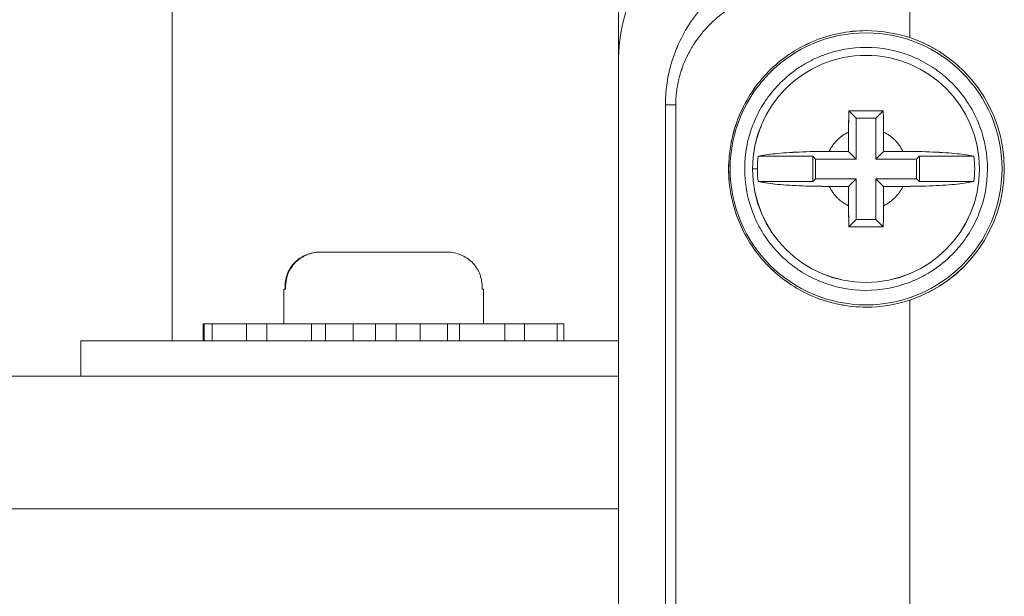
# Model space of a CAD drawing. Header units: inches. Extents: x 1 to 669, y 0 to 417.
# Tile 64 of 256: x 102.182 to 103.514, y 272.608 to 273.387. Entities that reach past the tile are written whole.
import ezdxf

# ---------------------------------------------------------------- set-up
doc = ezdxf.new("R2010")
doc.units = ezdxf.units.IN
doc.header["$LTSCALE"] = 12
doc.header["$MEASUREMENT"] = 0
doc.layers.get('0').update_dxf_attribs({"linetype": 'CONTINUOUS'})
doc.layers.add('X', color=1, linetype='CONTINUOUS')

# ---------------------------------------------------------------- blocks, each defined once
blk = doc.blocks.new('GASTRAIN')
at = {"layer": 'X', "lineweight": 0}
for p, q in [((-20.2774, 291.192), (-20.2774, 291.7372)), ((-19.8837, 291.2915), (-19.8837, 291.2198)), ((-20.2774, 291.192), (-20.2774, 287.506)), ((-20.2141, 291.1288), (-20.2001, 291.1288)), ((-20.2141, 291.1288), (-20.2141, 287.5389)), ((-20.2001, 287.5389), (-20.2001, 291.1288)), ((-19.966, 291.1207), (-19.956, 291.1108)), ((-19.9294, 291.1108), (-19.9195, 291.1207)), ((-19.9294, 291.1108), (-19.956, 291.1108)), ((-19.956, 291.0556), (-19.956, 291.1108)), ((-19.9294, 291.1108), (-19.9294, 291.0556)), ((-19.9663, 291.066), (-19.9663, 291.0922)), ((-19.9191, 291.0922), (-19.9191, 291.066)), ((-19.9925, 291.066), (-19.9663, 291.066)), ((-19.9663, 291.066), (-19.956, 291.0556)), ((-19.9294, 291.0556), (-19.9191, 291.066)), ((-19.9191, 291.066), (-19.8929, 291.066)), ((-20.0148, 291.0594), (-20.0887, 291.0594)), ((-20.0111, 291.0556), (-20.0148, 291.0594)), ((-20.0148, 291.0594), (-20.0148, 291.0254)), ((-19.956, 291.0556), (-20.0111, 291.0556)), ((-20.0111, 291.0556), (-20.0111, 291.0291)), ((-19.8743, 291.0556), (-19.9294, 291.0556)), ((-19.8706, 291.0594), (-19.8743, 291.0556)), ((-19.8743, 291.0556), (-19.8743, 291.0291)), ((-19.8706, 291.0254), (-19.8706, 291.0594)), ((-19.7968, 291.0594), (-19.8706, 291.0594)), ((-20.0897, 291.0424), (-20.0963, 291.0424)), ((-20.0887, 291.0254), (-20.0148, 291.0254)), ((-20.0148, 291.0254), (-20.0111, 291.0291)), ((-20.0111, 291.0291), (-19.956, 291.0291)), ((-19.956, 291.0291), (-19.9663, 291.0187)), ((-19.956, 290.974), (-19.956, 291.0291)), ((-19.9294, 291.0291), (-19.9294, 290.974)), ((-19.9191, 291.0187), (-19.9294, 291.0291)), ((-19.9294, 291.0291), (-19.8743, 291.0291)), ((-19.8743, 291.0291), (-19.8706, 291.0254)), ((-19.8706, 291.0254), (-19.7968, 291.0254)), ((-19.9663, 291.0187), (-19.9925, 291.0187)), ((-19.9663, 290.9926), (-19.9663, 291.0187)), ((-19.9191, 291.0187), (-19.9191, 290.9926)), ((-19.8929, 291.0187), (-19.9191, 291.0187)), ((-19.956, 290.974), (-19.966, 290.964)), ((-19.956, 290.974), (-19.9294, 290.974)), ((-19.9195, 290.964), (-19.9294, 290.974)), ((-19.8837, 290.8649), (-19.8837, 287.8005))]:
    blk.add_line(p, q, dxfattribs=at)
for radius in [0.1839, 0.1535]:
    blk.add_circle((-19.9427, 291.0424), radius, dxfattribs=at)
for radius, start, end in [(0.187, 288.4085, 71.5915), (0.1469, 173.356, 180), (0.1469, 353.356, 6.644), (0.1469, 180, 186.644)]:
    blk.add_arc((-19.9427, 291.0424), radius, start, end, dxfattribs=at)
for points, knots in [([(-20.2141, 291.1288), (-20.2141, 291.148), (-20.2114, 291.1683), (-20.2049, 291.1887), (-20.2039, 291.1921), (-20.2027, 291.1956), (-20.2014, 291.199), (-20.2008, 291.2007), (-20.2001, 291.2023), (-20.1994, 291.204), (-20.1991, 291.2049), (-20.1987, 291.2057), (-20.1984, 291.2066), (-20.1982, 291.207), (-20.198, 291.2074), (-20.1978, 291.2079), (-20.1977, 291.2081), (-20.1977, 291.2083), (-20.1976, 291.2085), (-20.1975, 291.2087), (-20.1974, 291.209), (-20.1973, 291.2091), (-20.1895, 291.2268), (-20.1778, 291.2467), (-20.1598, 291.2659), (-20.1585, 291.2673), (-20.1572, 291.2686), (-20.1558, 291.27), (-20.1552, 291.2707), (-20.1545, 291.2714), (-20.1538, 291.272), (-20.1534, 291.2724), (-20.1531, 291.2727), (-20.1527, 291.2731), (-20.1526, 291.2732), (-20.1524, 291.2734), (-20.1522, 291.2736), (-20.1521, 291.2737), (-20.1519, 291.2738), (-20.1518, 291.2739), (-20.1517, 291.274), (-20.1517, 291.2741), (-20.1517, 291.2741), (-20.1511, 291.2746), (-20.1485, 291.2771), (-20.1436, 291.2814), (-20.1399, 291.2846), (-20.1348, 291.2887), (-20.1281, 291.2934), (-20.127, 291.2942), (-20.1258, 291.295), (-20.1246, 291.2958), (-20.124, 291.2962), (-20.1234, 291.2966), (-20.1227, 291.2971), (-20.1224, 291.2973), (-20.1221, 291.2975), (-20.1218, 291.2977), (-20.1216, 291.2978), (-20.1215, 291.2979), (-20.1213, 291.298), (-20.1211, 291.2981), (-20.1209, 291.2982), (-20.1208, 291.2983), (-20.1108, 291.3047), (-20.1015, 291.3094), (-20.0934, 291.3131), (-20.0921, 291.3137), (-20.0907, 291.3142), (-20.0894, 291.3148), (-20.0888, 291.3151), (-20.0882, 291.3153), (-20.0875, 291.3156), (-20.0872, 291.3157), (-20.0869, 291.3158), (-20.0866, 291.316), (-20.0864, 291.316), (-20.0863, 291.3161), (-20.0861, 291.3161), (-20.086, 291.3162), (-20.0859, 291.3162), (-20.0857, 291.3163), (-20.0574, 291.3276), (-20.0303, 291.3313), (-20.0071, 291.3311)], [0, 0, 0, 0, 0.1875, 0.1875, 0.1875, 0.21875, 0.21875, 0.21875, 0.234375, 0.234375, 0.234375, 0.242188, 0.242188, 0.242188, 0.246094, 0.246094, 0.246094, 0.248047, 0.248047, 0.248047, 0.25, 0.25, 0.25, 0.46875, 0.46875, 0.46875, 0.484375, 0.484375, 0.484375, 0.492188, 0.492188, 0.492188, 0.496094, 0.496094, 0.496094, 0.498047, 0.498047, 0.498047, 0.499512, 0.499512, 0.499512, 0.500496, 0.500496, 0.500496, 0.5625, 0.5625, 0.5625, 0.609375, 0.609375, 0.609375, 0.617188, 0.617188, 0.617188, 0.621094, 0.621094, 0.621094, 0.623047, 0.623047, 0.623047, 0.624023, 0.624023, 0.624023, 0.625, 0.625, 0.625, 0.71875, 0.71875, 0.71875, 0.734375, 0.734375, 0.734375, 0.742188, 0.742188, 0.742188, 0.746094, 0.746094, 0.746094, 0.748047, 0.748047, 0.748047, 0.75, 0.75, 0.75, 1, 1, 1, 1]), ([(-20.2001, 291.1288), (-20.2001, 291.1347), (-20.1997, 291.1405), (-20.1991, 291.1463), (-20.1987, 291.1491), (-20.1983, 291.152), (-20.1978, 291.1548), (-20.1976, 291.1562), (-20.1973, 291.1576), (-20.197, 291.159), (-20.1968, 291.1597), (-20.1967, 291.1604), (-20.1965, 291.1611), (-20.1964, 291.1617), (-20.1963, 291.1623), (-20.1961, 291.1629), (-20.196, 291.1633), (-20.196, 291.1633), (-20.196, 291.1635), (-20.1958, 291.1645), (-20.1953, 291.1663), (-20.1946, 291.1688), (-20.1942, 291.1702), (-20.1937, 291.1719), (-20.1931, 291.1738), (-20.1928, 291.1747), (-20.1925, 291.1757), (-20.1921, 291.1767), (-20.192, 291.1772), (-20.1918, 291.1778), (-20.1916, 291.1783), (-20.1914, 291.1789), (-20.1912, 291.1795), (-20.191, 291.18), (-20.1895, 291.1841), (-20.188, 291.1875), (-20.1868, 291.1902), (-20.1861, 291.1916), (-20.1856, 291.1928), (-20.1851, 291.1939), (-20.1848, 291.1944), (-20.1846, 291.1949), (-20.1843, 291.1954), (-20.1842, 291.1956), (-20.1841, 291.1958), (-20.184, 291.196), (-20.1839, 291.1962), (-20.1839, 291.1963), (-20.1837, 291.1966), (-20.1824, 291.1991), (-20.1811, 291.2016), (-20.1797, 291.2041), (-20.179, 291.2053), (-20.1782, 291.2066), (-20.1775, 291.2078), (-20.1771, 291.2084), (-20.1768, 291.209), (-20.1764, 291.2096), (-20.1762, 291.2099), (-20.176, 291.2102), (-20.1758, 291.2105), (-20.1757, 291.2107), (-20.1755, 291.2109), (-20.1754, 291.2111), (-20.1752, 291.2115), (-20.1752, 291.2115), (-20.1751, 291.2116), (-20.1748, 291.212), (-20.1744, 291.2127), (-20.1738, 291.2136), (-20.1734, 291.2141), (-20.173, 291.2148), (-20.1725, 291.2155), (-20.1722, 291.2159), (-20.172, 291.2162), (-20.1717, 291.2167), (-20.1714, 291.2171), (-20.171, 291.2175), (-20.1707, 291.2179), (-20.1696, 291.2195), (-20.1686, 291.2209), (-20.1677, 291.2219), (-20.1673, 291.2225), (-20.167, 291.2229), (-20.1666, 291.2233), (-20.1665, 291.2236), (-20.1663, 291.2237), (-20.1662, 291.2239), (-20.1661, 291.2241), (-20.166, 291.2242), (-20.1659, 291.2243), (-20.1656, 291.2246), (-20.165, 291.2254), (-20.1645, 291.226), (-20.1613, 291.2299), (-20.1579, 291.2336), (-20.1544, 291.2372), (-20.1524, 291.2392), (-20.1504, 291.2412), (-20.1483, 291.2431), (-20.1472, 291.2441), (-20.1462, 291.245), (-20.1451, 291.2459), (-20.1449, 291.2461), (-20.1447, 291.2463), (-20.1445, 291.2465), (-20.1442, 291.2468), (-20.1438, 291.247), (-20.1435, 291.2473), (-20.143, 291.2477), (-20.1425, 291.2481), (-20.1421, 291.2485), (-20.1415, 291.249), (-20.1415, 291.249), (-20.1411, 291.2493), (-20.1402, 291.2501), (-20.1388, 291.2512), (-20.1371, 291.2525), (-20.1359, 291.2534), (-20.1347, 291.2544), (-20.1332, 291.2555), (-20.1325, 291.256), (-20.1317, 291.2566), (-20.1309, 291.2572), (-20.1304, 291.2575), (-20.13, 291.2578), (-20.1296, 291.2581), (-20.1294, 291.2582), (-20.1292, 291.2584), (-20.1289, 291.2585), (-20.1287, 291.2587), (-20.1284, 291.2589), (-20.1282, 291.259), (-20.1255, 291.2609), (-20.123, 291.2625), (-20.1207, 291.264), (-20.1195, 291.2647), (-20.1184, 291.2653), (-20.1174, 291.2659), (-20.1168, 291.2662), (-20.1163, 291.2665), (-20.1158, 291.2668), (-20.1156, 291.267), (-20.1153, 291.2671), (-20.1151, 291.2672), (-20.1149, 291.2674), (-20.1147, 291.2675), (-20.1144, 291.2676), (-20.1097, 291.2703), (-20.1049, 291.2727), (-20.1, 291.2749), (-20.095, 291.2771), (-20.09, 291.2791), (-20.0847, 291.2809), (-20.0821, 291.2818), (-20.0795, 291.2826), (-20.0768, 291.2834), (-20.0755, 291.2838), (-20.0741, 291.2842), (-20.0728, 291.2846), (-20.0721, 291.2848), (-20.0714, 291.285), (-20.0707, 291.2852), (-20.0704, 291.2853), (-20.0701, 291.2853), (-20.0697, 291.2854), (-20.0695, 291.2855), (-20.0692, 291.2856), (-20.0689, 291.2856), (-20.0688, 291.2857), (-20.0687, 291.2857), (-20.0687, 291.2857), (-20.0683, 291.2858), (-20.0668, 291.2862), (-20.0642, 291.2868), (-20.0628, 291.2871), (-20.0611, 291.2875), (-20.0591, 291.2879), (-20.0581, 291.2881), (-20.0571, 291.2883), (-20.0559, 291.2885), (-20.0553, 291.2886), (-20.0547, 291.2887), (-20.0541, 291.2888), (-20.0538, 291.2889), (-20.0535, 291.2889), (-20.0531, 291.289), (-20.0528, 291.289), (-20.0524, 291.2891), (-20.0522, 291.2891), (-20.0358, 291.2918), (-20.0241, 291.2918), (-20.0179, 291.2918)], [0, 0, 0, 0, 0.0625, 0.0625, 0.0625, 0.09375, 0.09375, 0.09375, 0.109375, 0.109375, 0.109375, 0.117188, 0.117188, 0.117188, 0.124023, 0.124023, 0.124023, 0.128052, 0.128052, 0.128052, 0.15625, 0.15625, 0.15625, 0.171875, 0.171875, 0.171875, 0.179688, 0.179688, 0.179688, 0.183594, 0.183594, 0.183594, 0.1875, 0.1875, 0.1875, 0.21875, 0.21875, 0.21875, 0.234375, 0.234375, 0.234375, 0.242188, 0.242188, 0.242188, 0.246094, 0.246094, 0.246094, 0.25, 0.25, 0.25, 0.28125, 0.28125, 0.28125, 0.296875, 0.296875, 0.296875, 0.304688, 0.304688, 0.304688, 0.308594, 0.308594, 0.308594, 0.311523, 0.311523, 0.311523, 0.315674, 0.315674, 0.315674, 0.328125, 0.328125, 0.328125, 0.335938, 0.335938, 0.335938, 0.339844, 0.339844, 0.339844, 0.34375, 0.34375, 0.34375, 0.359375, 0.359375, 0.359375, 0.367188, 0.367188, 0.367188, 0.371094, 0.371094, 0.371094, 0.374023, 0.374023, 0.374023, 0.382695, 0.382695, 0.382695, 0.4375, 0.4375, 0.4375, 0.46875, 0.46875, 0.46875, 0.484375, 0.484375, 0.484375, 0.487414, 0.487414, 0.487414, 0.492188, 0.492188, 0.492188, 0.499023, 0.499023, 0.499023, 0.506762, 0.506762, 0.506762, 0.53125, 0.53125, 0.53125, 0.546875, 0.546875, 0.546875, 0.554688, 0.554688, 0.554688, 0.558594, 0.558594, 0.558594, 0.560547, 0.560547, 0.560547, 0.5625, 0.5625, 0.5625, 0.59375, 0.59375, 0.59375, 0.609375, 0.609375, 0.609375, 0.617188, 0.617188, 0.617188, 0.621094, 0.621094, 0.621094, 0.625, 0.625, 0.625, 0.6875, 0.6875, 0.6875, 0.75, 0.75, 0.75, 0.78125, 0.78125, 0.78125, 0.796875, 0.796875, 0.796875, 0.804688, 0.804688, 0.804688, 0.808594, 0.808594, 0.808594, 0.811523, 0.811523, 0.811523, 0.813538, 0.813538, 0.813538, 0.84375, 0.84375, 0.84375, 0.859375, 0.859375, 0.859375, 0.867188, 0.867188, 0.867188, 0.871094, 0.871094, 0.871094, 0.873047, 0.873047, 0.873047, 0.875, 0.875, 0.875, 1, 1, 1, 1]), ([(-19.8837, 290.8649), (-19.9031, 290.8585), (-19.9235, 290.8554), (-19.9669, 290.8555), (-19.9922, 290.8605), (-20.0382, 290.8801), (-20.0589, 290.8947), (-20.0911, 290.9276), (-20.1051, 290.9482), (-20.1238, 290.9937), (-20.1286, 291.0186), (-20.1286, 291.0424), (-20.1286, 291.0663), (-20.1237, 291.0914), (-20.1047, 291.1372), (-20.0906, 291.1578), (-20.0582, 291.1906), (-20.0376, 291.2049), (-19.9918, 291.2243), (-19.9667, 291.2293), (-19.9235, 291.2293), (-19.9031, 291.2262), (-19.8837, 291.2198)], [2.021255, 2.021255, 2.021255, 2.021255, 2.168907, 2.168907, 2.354245, 2.354245, 2.539584, 2.539584, 2.720355, 2.720355, 2.901127, 2.901127, 2.901127, 3.083275, 3.083275, 3.265422, 3.265422, 3.449389, 3.449389, 3.633356, 3.633356, 3.781055, 3.781055, 3.781055, 3.781055]), ([(-19.7785, 291.0424), (-19.7785, 291.0619), (-19.7819, 291.0809), (-19.7886, 291.0992), (-19.7891, 291.1004), (-19.7895, 291.1015), (-19.79, 291.1028), (-19.7931, 291.1106), (-19.7967, 291.118), (-19.8009, 291.1252), (-19.8023, 291.1276), (-19.8037, 291.1298), (-19.8053, 291.1322), (-19.8115, 291.1417), (-19.8186, 291.1505), (-19.8266, 291.1585), (-19.8326, 291.1645), (-19.839, 291.17), (-19.8459, 291.175), (-19.8482, 291.1767), (-19.8505, 291.1783), (-19.8528, 291.1798), (-19.861, 291.1851), (-19.8695, 291.1897), (-19.8784, 291.1935), (-19.8797, 291.194), (-19.881, 291.1946), (-19.8823, 291.1951), (-19.9017, 291.2027), (-19.9218, 291.2066), (-19.9427, 291.2066), (-19.9623, 291.2066), (-19.9812, 291.2032), (-19.9995, 291.1965), (-20.0007, 291.196), (-20.0019, 291.1956), (-20.0032, 291.1951), (-20.0109, 291.192), (-20.0184, 291.1884), (-20.0255, 291.1842), (-20.0279, 291.1828), (-20.0302, 291.1814), (-20.0326, 291.1798), (-20.0421, 291.1736), (-20.0508, 291.1665), (-20.0588, 291.1585), (-20.0649, 291.1525), (-20.0704, 291.146), (-20.0754, 291.1392), (-20.077, 291.1369), (-20.0787, 291.1345), (-20.0802, 291.1322), (-20.0855, 291.1241), (-20.09, 291.1156), (-20.0938, 291.1067), (-20.0944, 291.1054), (-20.0949, 291.104), (-20.0954, 291.1028), (-20.1031, 291.0834), (-20.1069, 291.0633), (-20.1069, 291.0424)], [0, 0, 0, 0, 0.0585938, 0.0585938, 0.0585938, 0.0625, 0.0625, 0.0625, 0.0859375, 0.0859375, 0.0859375, 0.09375, 0.09375, 0.09375, 0.125, 0.125, 0.125, 0.1484375, 0.1484375, 0.1484375, 0.15625, 0.15625, 0.15625, 0.1835938, 0.1835938, 0.1835938, 0.1875, 0.1875, 0.1875, 0.25, 0.25, 0.25, 0.3085937, 0.3085937, 0.3085937, 0.3125, 0.3125, 0.3125, 0.3359375, 0.3359375, 0.3359375, 0.34375, 0.34375, 0.34375, 0.375, 0.375, 0.375, 0.3984375, 0.3984375, 0.3984375, 0.40625, 0.40625, 0.40625, 0.4335938, 0.4335938, 0.4335938, 0.4375, 0.4375, 0.4375, 0.5, 0.5, 0.5, 0.5]), ([(-19.966, 291.1207), (-19.958, 291.1208), (-19.9502, 291.1208), (-19.9427, 291.1208), (-19.9353, 291.1208), (-19.9274, 291.1208), (-19.9195, 291.1207)], [1.7688517, 1.7688517, 1.7688517, 1.7688517, 1.8256311, 1.8256311, 1.8256311, 1.8824106, 1.8824106, 1.8824106, 1.8824106]), ([(-19.9925, 291.066), (-19.9918, 291.0674), (-19.9907, 291.0695), (-19.9893, 291.0719), (-19.9885, 291.073), (-19.9881, 291.0736), (-19.988, 291.0738), (-19.9879, 291.074), (-19.9878, 291.0741), (-19.9874, 291.0747), (-19.9868, 291.0755), (-19.9853, 291.0774), (-19.9847, 291.0781), (-19.9837, 291.0792), (-19.9832, 291.0798), (-19.9824, 291.0806), (-19.9821, 291.0809), (-19.9819, 291.0811), (-19.9818, 291.0812), (-19.9817, 291.0813), (-19.9813, 291.0817), (-19.9806, 291.0824), (-19.9789, 291.084), (-19.9782, 291.0846), (-19.9769, 291.0856), (-19.9762, 291.0861), (-19.9754, 291.0868), (-19.975, 291.087), (-19.9747, 291.0872), (-19.9745, 291.0874), (-19.9719, 291.0892), (-19.9692, 291.0908), (-19.9663, 291.0922)], [0, 0, 0, 0, 0.125, 0.1875, 0.21875, 0.234375, 0.242188, 0.242188, 0.25, 0.25, 0.375, 0.375, 0.4375, 0.4375, 0.46875, 0.484375, 0.492187, 0.496094, 0.496094, 0.5, 0.5, 0.625, 0.625, 0.6875, 0.6875, 0.71875, 0.734375, 0.742187, 0.742187, 0.75, 0.75, 1, 1, 1, 1]), ([(-19.9191, 291.0922), (-19.9177, 291.0915), (-19.9156, 291.0904), (-19.9132, 291.0889), (-19.9121, 291.0882), (-19.9115, 291.0878), (-19.9112, 291.0876), (-19.9111, 291.0875), (-19.911, 291.0874), (-19.9104, 291.087), (-19.9095, 291.0864), (-19.9077, 291.0849), (-19.907, 291.0844), (-19.9058, 291.0833), (-19.9052, 291.0828), (-19.9045, 291.0821), (-19.9041, 291.0817), (-19.904, 291.0816), (-19.9039, 291.0814), (-19.9038, 291.0813), (-19.9034, 291.081), (-19.9027, 291.0803), (-19.9011, 291.0785), (-19.9005, 291.0778), (-19.8995, 291.0766), (-19.899, 291.0759), (-19.8983, 291.075), (-19.898, 291.0746), (-19.8978, 291.0744), (-19.8977, 291.0742), (-19.8958, 291.0715), (-19.8943, 291.0688), (-19.8929, 291.066)], [0, 0, 0, 0, 0.125, 0.1875, 0.21875, 0.234375, 0.242187, 0.242187, 0.25, 0.25, 0.375, 0.375, 0.4375, 0.4375, 0.46875, 0.484375, 0.492187, 0.496094, 0.496094, 0.5, 0.5, 0.625, 0.625, 0.6875, 0.6875, 0.71875, 0.734375, 0.742187, 0.742187, 0.75, 0.75, 1, 1, 1, 1]), ([(-20.0887, 291.0594), (-20.0884, 291.0594), (-20.0881, 291.0595), (-20.0829, 291.0608), (-20.0745, 291.062), (-20.0569, 291.0638), (-20.0445, 291.0647), (-20.021, 291.0657), (-20.0056, 291.066), (-19.9925, 291.066)], [1.6049495, 1.6049495, 1.6049495, 1.6049495, 1.6109399, 1.6109399, 1.7049026, 1.7049026, 1.7988094, 1.7988094, 1.8982544, 1.8982544, 1.8982544, 1.8982544]), ([(-19.8929, 291.066), (-19.8799, 291.066), (-19.8645, 291.0657), (-19.8409, 291.0647), (-19.8285, 291.0638), (-19.8109, 291.062), (-19.8025, 291.0608), (-19.7974, 291.0595), (-19.7971, 291.0594), (-19.7968, 291.0594)], [0.1195074, 0.1195074, 0.1195074, 0.1195074, 0.2189524, 0.2189524, 0.3128592, 0.3128592, 0.4068219, 0.4068219, 0.4128123, 0.4128123, 0.4128123, 0.4128123]), ([(-20.1069, 291.0424), (-20.1069, 291.0228), (-20.1036, 291.0038), (-20.0968, 290.9856), (-20.0964, 290.9843), (-20.0959, 290.9832), (-20.0954, 290.9819), (-20.0923, 290.9742), (-20.0887, 290.9667), (-20.0845, 290.9595), (-20.0831, 290.9572), (-20.0817, 290.9549), (-20.0802, 290.9525), (-20.074, 290.943), (-20.0669, 290.9343), (-20.0588, 290.9262), (-20.0528, 290.9202), (-20.0464, 290.9147), (-20.0396, 290.9097), (-20.0373, 290.9081), (-20.0349, 290.9064), (-20.0326, 290.9049), (-20.0244, 290.8996), (-20.0159, 290.895), (-20.007, 290.8912), (-20.0057, 290.8907), (-20.0044, 290.8901), (-20.0032, 290.8897), (-19.9837, 290.882), (-19.9636, 290.8781), (-19.9427, 290.8781), (-19.9231, 290.8781), (-19.9042, 290.8815), (-19.8859, 290.8883), (-19.8847, 290.8887), (-19.8836, 290.8891), (-19.8823, 290.8897), (-19.8745, 290.8927), (-19.8671, 290.8964), (-19.8599, 290.9005), (-19.8575, 290.9019), (-19.8552, 290.9033), (-19.8528, 290.9049), (-19.8433, 290.9111), (-19.8346, 290.9182), (-19.8266, 290.9262), (-19.8206, 290.9323), (-19.8151, 290.9387), (-19.8101, 290.9455), (-19.8084, 290.9478), (-19.8068, 290.9502), (-19.8053, 290.9525), (-19.7999, 290.9606), (-19.7954, 290.9692), (-19.7916, 290.9781), (-19.7911, 290.9793), (-19.7905, 290.9807), (-19.79, 290.9819), (-19.7823, 291.0013), (-19.7785, 291.0215), (-19.7785, 291.0424)], [0.5, 0.5, 0.5, 0.5, 0.5585937, 0.5585937, 0.5585937, 0.5625, 0.5625, 0.5625, 0.5859375, 0.5859375, 0.5859375, 0.59375, 0.59375, 0.59375, 0.625, 0.625, 0.625, 0.6484375, 0.6484375, 0.6484375, 0.65625, 0.65625, 0.65625, 0.6835937, 0.6835937, 0.6835937, 0.6875, 0.6875, 0.6875, 0.75, 0.75, 0.75, 0.8085937, 0.8085937, 0.8085937, 0.8125, 0.8125, 0.8125, 0.8359375, 0.8359375, 0.8359375, 0.84375, 0.84375, 0.84375, 0.875, 0.875, 0.875, 0.8984375, 0.8984375, 0.8984375, 0.90625, 0.90625, 0.90625, 0.9335938, 0.9335938, 0.9335938, 0.9375, 0.9375, 0.9375, 1, 1, 1, 1]), ([(-19.9925, 291.0187), (-20.0056, 291.0187), (-20.021, 291.019), (-20.0445, 291.02), (-20.0569, 291.0209), (-20.0745, 291.0227), (-20.0829, 291.0239), (-20.0881, 291.0252), (-20.0884, 291.0253), (-20.0887, 291.0254)], [0.1195074, 0.1195074, 0.1195074, 0.1195074, 0.2189524, 0.2189524, 0.3128592, 0.3128592, 0.4068219, 0.4068219, 0.4128123, 0.4128123, 0.4128123, 0.4128123]), ([(-19.7968, 291.0254), (-19.7971, 291.0253), (-19.7974, 291.0252), (-19.8025, 291.0239), (-19.8109, 291.0227), (-19.8285, 291.0209), (-19.8409, 291.02), (-19.8645, 291.019), (-19.8799, 291.0187), (-19.8929, 291.0187)], [1.6049495, 1.6049495, 1.6049495, 1.6049495, 1.6109399, 1.6109399, 1.7049026, 1.7049026, 1.7988094, 1.7988094, 1.8982544, 1.8982544, 1.8982544, 1.8982544]), ([(-19.9663, 290.9926), (-19.9678, 290.9932), (-19.9699, 290.9943), (-19.9722, 290.9958), (-19.9734, 290.9965), (-19.9739, 290.9969), (-19.9742, 290.9971), (-19.9743, 290.9972), (-19.9745, 290.9973), (-19.975, 290.9977), (-19.9759, 290.9983), (-19.9777, 290.9998), (-19.9784, 291.0004), (-19.9796, 291.0014), (-19.9802, 291.0019), (-19.9809, 291.0026), (-19.9813, 291.003), (-19.9815, 291.0032), (-19.9816, 291.0033), (-19.9817, 291.0034), (-19.982, 291.0037), (-19.9828, 291.0045), (-19.9843, 291.0062), (-19.9849, 291.0069), (-19.9859, 291.0082), (-19.9865, 291.0088), (-19.9871, 291.0097), (-19.9874, 291.0101), (-19.9876, 291.0103), (-19.9877, 291.0105), (-19.9896, 291.0132), (-19.9912, 291.0159), (-19.9925, 291.0187)], [0, 0, 0, 0, 0.125, 0.1875, 0.21875, 0.234375, 0.242188, 0.242188, 0.25, 0.25, 0.375, 0.375, 0.4375, 0.4375, 0.46875, 0.484375, 0.492188, 0.496094, 0.496094, 0.5, 0.5, 0.625, 0.625, 0.6875, 0.6875, 0.71875, 0.734375, 0.742188, 0.742188, 0.75, 0.75, 1, 1, 1, 1]), ([(-19.8929, 291.0187), (-19.8936, 291.0173), (-19.8947, 291.0152), (-19.8961, 291.0129), (-19.8969, 291.0117), (-19.8973, 291.0111), (-19.8975, 291.0109), (-19.8976, 291.0107), (-19.8977, 291.0106), (-19.898, 291.0101), (-19.8987, 291.0092), (-19.9001, 291.0073), (-19.9007, 291.0066), (-19.9017, 291.0055), (-19.9023, 291.0049), (-19.903, 291.0041), (-19.9034, 291.0038), (-19.9035, 291.0036), (-19.9036, 291.0035), (-19.9037, 291.0034), (-19.9041, 291.003), (-19.9048, 291.0023), (-19.9066, 291.0007), (-19.9073, 291.0001), (-19.9085, 290.9991), (-19.9092, 290.9986), (-19.91, 290.998), (-19.9104, 290.9977), (-19.9107, 290.9975), (-19.9109, 290.9974), (-19.9135, 290.9955), (-19.9163, 290.9939), (-19.9191, 290.9926)], [0, 0, 0, 0, 0.125, 0.1875, 0.21875, 0.234375, 0.242188, 0.242188, 0.25, 0.25, 0.375, 0.375, 0.4375, 0.4375, 0.46875, 0.484375, 0.492188, 0.496094, 0.496094, 0.5, 0.5, 0.625, 0.625, 0.6875, 0.6875, 0.71875, 0.734375, 0.742188, 0.742188, 0.75, 0.75, 1, 1, 1, 1]), ([(-19.9195, 290.964), (-19.9274, 290.9639), (-19.9353, 290.9639), (-19.9427, 290.9639), (-19.9502, 290.9639), (-19.958, 290.9639), (-19.966, 290.964)], [1.7688517, 1.7688517, 1.7688517, 1.7688517, 1.8256311, 1.8256311, 1.8256311, 1.8824106, 1.8824106, 1.8824106, 1.8824106])]:
    blk.add_open_spline(points, degree=3, knots=knots, dxfattribs=at)
for points in [[(-19.9663, 291.0922), (-19.9663, 291.1012), (-19.9662, 291.1113), (-19.966, 291.1207)], [(-19.9195, 291.1207), (-19.9192, 291.1113), (-19.9191, 291.1012), (-19.9191, 291.0922)], [(-19.966, 290.964), (-19.9662, 290.9734), (-19.9663, 290.9835), (-19.9663, 290.9926)], [(-19.9191, 290.9926), (-19.9191, 290.9835), (-19.9192, 290.9734), (-19.9195, 290.964)]]:
    blk.add_open_spline(points, degree=3, dxfattribs=at)

msp = doc.modelspace()

# ---------------------------------------------------------------- linework, layer by layer
at = {"layer": 'X', "lineweight": 0}
for p, q in [((102.99201, 273.33508), (102.99201, 273.88028)), ((102.38815, 273.58506), (102.38815, 272.95286)), ((102.99201, 273.33508), (102.99201, 269.64905)), ((103.30342, 273.26376), (103.31337, 273.2538)), ((103.33993, 273.2538), (103.34989, 273.26376)), ((103.33993, 273.2538), (103.31337, 273.2538)), ((103.31337, 273.19868), (103.31337, 273.2538)), ((103.33993, 273.2538), (103.33993, 273.19868)), ((103.30303, 273.20903), (103.30303, 273.2352)), ((103.35027, 273.2352), (103.35027, 273.20903)), ((103.27685, 273.20903), (103.30303, 273.20903)), ((103.30303, 273.20903), (103.31337, 273.19868)), ((103.33993, 273.19868), (103.35027, 273.20903)), ((103.35027, 273.20903), (103.37645, 273.20903)), ((103.25453, 273.2024), (103.18069, 273.2024)), ((103.25826, 273.19868), (103.25453, 273.2024)), ((103.25453, 273.2024), (103.25453, 273.1684)), ((103.31337, 273.19868), (103.25826, 273.19868)), ((103.25826, 273.19868), (103.25826, 273.17213)), ((103.39505, 273.19868), (103.33993, 273.19868)), ((103.39877, 273.2024), (103.39505, 273.19868)), ((103.39505, 273.19868), (103.39505, 273.17213)), ((103.39877, 273.1684), (103.39877, 273.2024)), ((103.47261, 273.2024), (103.39877, 273.2024)), ((103.18069, 273.1684), (103.25453, 273.1684)), ((103.25453, 273.1684), (103.25826, 273.17213)), ((103.25826, 273.17213), (103.31337, 273.17213)), ((103.31337, 273.17213), (103.30303, 273.16178)), ((103.31337, 273.11701), (103.31337, 273.17213)), ((103.33993, 273.17213), (103.33993, 273.11701)), ((103.35027, 273.16178), (103.33993, 273.17213)), ((103.33993, 273.17213), (103.39505, 273.17213)), ((103.39505, 273.17213), (103.39877, 273.1684)), ((103.39877, 273.1684), (103.47261, 273.1684)), ((103.30303, 273.16178), (103.27685, 273.16178)), ((103.30303, 273.1356), (103.30303, 273.16178)), ((103.35027, 273.16178), (103.35027, 273.1356)), ((103.37645, 273.16178), (103.35027, 273.16178)), ((103.31337, 273.11701), (103.30342, 273.10705)), ((103.31337, 273.11701), (103.33993, 273.11701)), ((103.34989, 273.10705), (103.33993, 273.11701)), ((102.58873, 273.07286), (102.58791, 273.07286)), ((102.76011, 273.07286), (102.58873, 273.07286)), ((102.53901, 273.02286), (102.53903, 273.02286)), ((102.53901, 272.97586), (102.53901, 273.02286)), ((102.53903, 273.02286), (102.54159, 273.02286)), ((102.54077, 273.02686), (102.54077, 273.02286)), ((102.54159, 273.02286), (102.54159, 273.02686)), ((102.80725, 273.02686), (102.80725, 273.02286)), ((102.80725, 273.02286), (102.80901, 273.02286)), ((102.80901, 272.97586), (102.80901, 273.02286)), ((102.42996, 272.95286), (102.42996, 272.97586)), ((102.42996, 272.97586), (102.4315, 272.97586)), ((102.44209, 272.97586), (102.4315, 272.97586)), ((102.4315, 272.97586), (102.4315, 272.95286)), ((102.44209, 272.95286), (102.44209, 272.97586)), ((102.44209, 272.97586), (102.48871, 272.97586)), ((102.51637, 272.97586), (102.48871, 272.97586)), ((102.48871, 272.97586), (102.48871, 272.95286)), ((102.51637, 272.95286), (102.51637, 272.97586)), ((102.51637, 272.97586), (102.57643, 272.97586)), ((102.59557, 272.97586), (102.57643, 272.97586)), ((102.57643, 272.97586), (102.57643, 272.95286)), ((102.63288, 272.97586), (102.59557, 272.97586)), ((102.59557, 272.97586), (102.59557, 272.95286)), ((102.63288, 272.95286), (102.63288, 272.97586)), ((102.63288, 272.97586), (102.66316, 272.97586)), ((102.69088, 272.97586), (102.66316, 272.97586)), ((102.66316, 272.97586), (102.66316, 272.95286)), ((102.69088, 272.97586), (102.72345, 272.97586)), ((102.69088, 272.97586), (102.69088, 272.95286)), ((102.76042, 272.97586), (102.72345, 272.97586)), ((102.72345, 272.97586), (102.72345, 272.95286)), ((102.76042, 272.95286), (102.76042, 272.97586)), ((102.77657, 272.97586), (102.76042, 272.97586)), ((102.77657, 272.97586), (102.83808, 272.97586)), ((102.77657, 272.97586), (102.77657, 272.95286)), ((102.86481, 272.97586), (102.83808, 272.97586)), ((102.83808, 272.97586), (102.83808, 272.95286)), ((102.86481, 272.95286), (102.86481, 272.97586)), ((102.86481, 272.97586), (102.90875, 272.97586)), ((102.91807, 272.97586), (102.90875, 272.97586)), ((102.90875, 272.97586), (102.90875, 272.95286)), ((102.91807, 272.95286), (102.91807, 272.97586)), ((102.26456, 272.95286), (102.42996, 272.95286)), ((102.26456, 272.95286), (102.26456, 272.90506)), ((102.42996, 272.95286), (102.4315, 272.95286)), ((102.44209, 272.95286), (102.4315, 272.95286)), ((102.44209, 272.95286), (102.48871, 272.95286)), ((102.51637, 272.95286), (102.48871, 272.95286)), ((102.51637, 272.95286), (102.57643, 272.95286)), ((102.59557, 272.95286), (102.57643, 272.95286)), ((102.63288, 272.95286), (102.59557, 272.95286)), ((102.63288, 272.95286), (102.66316, 272.95286)), ((102.68794, 272.95286), (102.66316, 272.95286)), ((102.68794, 272.95286), (102.69278, 272.95286)), ((102.69278, 272.95286), (102.72345, 272.95286)), ((102.76042, 272.95286), (102.72345, 272.95286)), ((102.76042, 272.95286), (102.99201, 272.95286)), ((102.99201, 272.90506), (97.82616, 272.90506)), ((102.99201, 272.72576), (95.58316, 272.72576))]:
    msp.add_line(p, q, dxfattribs=at)
msp.add_circle((103.32665, 273.1854), 0.15354, dxfattribs=at)
for radius, start, end in [(0.18701, 0, 71.59152), (0.14694, 173.35605, 186.64395), (0.14694, 360, 6.64395), (0.18701, 288.40848, 0), (0.14694, 353.35605, 360)]:
    msp.add_arc((103.32665, 273.1854), radius, start, end, dxfattribs=at)
msp.add_ellipse((103.1968, 273.33494), major_axis=(-0.14486, 0.14486), ratio=0.999315, start_param=-0.7850555, end_param=0.7850555, dxfattribs=at)
for points, knots in [([(103.38571, 273.00796), (103.36626, 273.00156), (103.34589, 272.99842), (103.30251, 272.99851), (103.27719, 273.00354), (103.2312, 273.02315), (103.21049, 273.03771), (103.17826, 273.07064), (103.16429, 273.0912), (103.14555, 273.1367), (103.14078, 273.16168), (103.14078, 273.1854), (103.14078, 273.20931), (103.14562, 273.23446), (103.16462, 273.28022), (103.17877, 273.30087), (103.21118, 273.33362), (103.2318, 273.34799), (103.27754, 273.36734), (103.30268, 273.3723), (103.34589, 273.37239), (103.36626, 273.36925), (103.38571, 273.36284)], [2.0212549, 2.0212549, 2.0212549, 2.0212549, 2.1689068, 2.1689068, 2.3542452, 2.3542452, 2.5395836, 2.5395836, 2.7203553, 2.7203553, 2.9011271, 2.9011271, 2.9011271, 3.0832747, 3.0832747, 3.2654223, 3.2654223, 3.4493893, 3.4493893, 3.6333563, 3.6333563, 3.781055, 3.781055, 3.781055, 3.781055]), ([(103.30342, 273.26376), (103.31136, 273.26382), (103.3192, 273.26385), (103.32665, 273.26385), (103.3341, 273.26385), (103.34194, 273.26382), (103.34989, 273.26376)], [1.76885167, 1.76885167, 1.76885167, 1.76885167, 1.82563115, 1.82563115, 1.82563115, 1.88241063, 1.88241063, 1.88241063, 1.88241063]), ([(103.18069, 273.2024), (103.18099, 273.20248), (103.1813, 273.20256), (103.18644, 273.20382), (103.19482, 273.2051), (103.21247, 273.20689), (103.22487, 273.20774), (103.2484, 273.20873), (103.2638, 273.20903), (103.27685, 273.20903)], [1.60494954, 1.60494954, 1.60494954, 1.60494954, 1.61093993, 1.61093993, 1.70490259, 1.70490259, 1.79880938, 1.79880938, 1.8982544, 1.8982544, 1.8982544, 1.8982544]), ([(103.37645, 273.20903), (103.3895, 273.20903), (103.40491, 273.20873), (103.42843, 273.20774), (103.44083, 273.20689), (103.45849, 273.2051), (103.46686, 273.20382), (103.47201, 273.20256), (103.47231, 273.20248), (103.47261, 273.2024)], [0.11950741, 0.11950741, 0.11950741, 0.11950741, 0.21895243, 0.21895243, 0.31285921, 0.31285921, 0.40682188, 0.40682188, 0.41281227, 0.41281227, 0.41281227, 0.41281227]), ([(103.27685, 273.16178), (103.2637, 273.16178), (103.24817, 273.16208), (103.22449, 273.16309), (103.21203, 273.16395), (103.19449, 273.16576), (103.18624, 273.16702), (103.18121, 273.16827), (103.18095, 273.16833), (103.18069, 273.1684)], [0.11950741, 0.11950741, 0.11950741, 0.11950741, 0.21975515, 0.21975515, 0.31442226, 0.31442226, 0.4075947, 0.4075947, 0.4127902, 0.4127902, 0.4127902, 0.4127902]), ([(103.47261, 273.1684), (103.47235, 273.16833), (103.47209, 273.16827), (103.46706, 273.16702), (103.45882, 273.16576), (103.44128, 273.16395), (103.42882, 273.16309), (103.40513, 273.16208), (103.38961, 273.16178), (103.37645, 273.16178)], [1.60497186, 1.60497186, 1.60497186, 1.60497186, 1.61016736, 1.61016736, 1.7033398, 1.7033398, 1.79800691, 1.79800691, 1.89825465, 1.89825465, 1.89825465, 1.89825465]), ([(103.34989, 273.10705), (103.34194, 273.10698), (103.3341, 273.10696), (103.32665, 273.10696), (103.3192, 273.10696), (103.31136, 273.10698), (103.30342, 273.10705)], [1.76885167, 1.76885167, 1.76885167, 1.76885167, 1.82563115, 1.82563115, 1.82563115, 1.88241063, 1.88241063, 1.88241063, 1.88241063]), ([(102.58791, 273.07286), (102.582, 273.07286), (102.57503, 273.07151), (102.56421, 273.06709), (102.55843, 273.06329), (102.55029, 273.05523), (102.54647, 273.04958), (102.54211, 273.03913), (102.54077, 273.0325), (102.54077, 273.02686)], [0.53468097, 0.53468097, 0.53468097, 0.53468097, 0.57977103, 0.57977103, 0.62373144, 0.62373144, 0.66704696, 0.66704696, 0.7100086, 0.7100086, 0.7100086, 0.7100086]), ([(102.54159, 273.02686), (102.54159, 273.0325), (102.54293, 273.03913), (102.54729, 273.04958), (102.55111, 273.05523), (102.55925, 273.06329), (102.56503, 273.06709), (102.57585, 273.07151), (102.58282, 273.07286), (102.58873, 273.07286)], [0, 0, 0, 0, 0.04296164, 0.04296164, 0.08627715, 0.08627715, 0.13023757, 0.13023757, 0.17532763, 0.17532763, 0.17532763, 0.17532763]), ([(102.76011, 273.07286), (102.76603, 273.07286), (102.773, 273.07151), (102.78382, 273.06709), (102.7896, 273.06329), (102.79774, 273.05523), (102.80156, 273.04958), (102.80592, 273.03913), (102.80725, 273.0325), (102.80725, 273.02686)], [0.53468097, 0.53468097, 0.53468097, 0.53468097, 0.57977103, 0.57977103, 0.62373144, 0.62373144, 0.66704696, 0.66704696, 0.7100086, 0.7100086, 0.7100086, 0.7100086])]:
    msp.add_open_spline(points, degree=3, knots=knots, dxfattribs=at)
for points in [[(103.30303, 273.2352), (103.30303, 273.24421), (103.30317, 273.25434), (103.30342, 273.26376)], [(103.34989, 273.26376), (103.35013, 273.25434), (103.35027, 273.24421), (103.35027, 273.2352)], [(103.30342, 273.10705), (103.30317, 273.11647), (103.30303, 273.12659), (103.30303, 273.1356)], [(103.35027, 273.1356), (103.35027, 273.12659), (103.35013, 273.11647), (103.34989, 273.10705)]]:
    msp.add_open_spline(points, degree=3, dxfattribs=at)

# ---------------------------------------------------------------- block references
msp.add_blockref('GASTRAIN', (123.26937, -17.85695))

doc.saveas('drawing.dxf')
